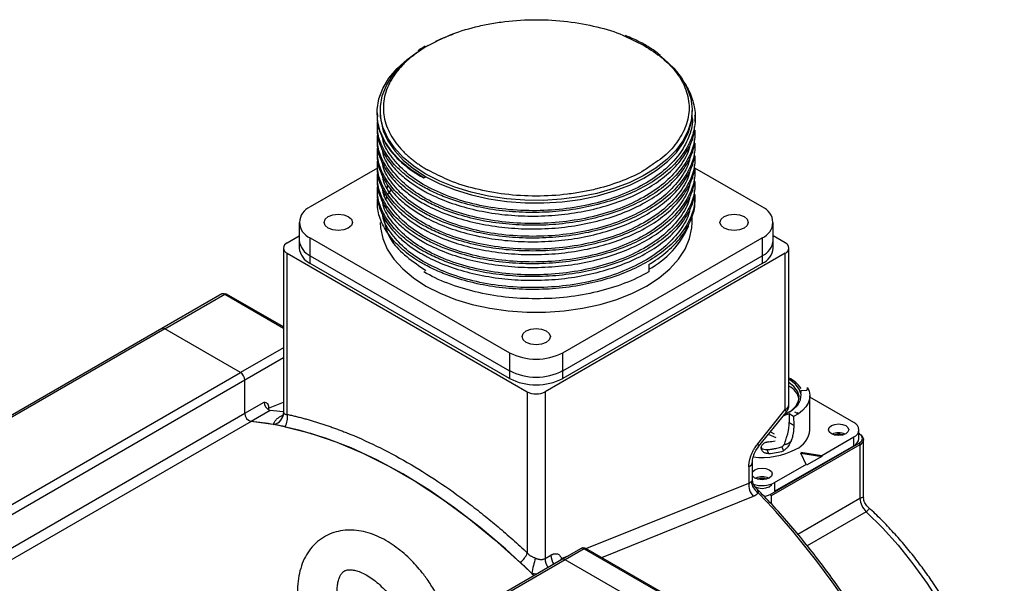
# Model space of a CAD drawing. Header units: millimetres. Extents: x 32137 to 34250, y 9840 to 11020.
# Tile 46 of 50: x 33509 to 33665, y 10930 to 11020. Entities that reach past the tile are written whole.
import ezdxf

# ---------------------------------------------------------------- set-up
doc = ezdxf.new("R2010")
doc.units = ezdxf.units.MM

msp = doc.modelspace()

# ---------------------------------------------------------------- linework, layer by layer
at = {"color": 7, "linetype": 'Continuous', "lineweight": 25}
for p, q in [((33604.71, 11016.98), (33608, 11015.4)), ((33565.51, 11004.67), (33565.51, 11004.41)), ((33566.01, 11005.07), (33566.01, 11004.67)), ((33615.61, 11004.67), (33615.61, 11005.07)), ((33615.61, 11003.96), (33615.61, 11004.66)), ((33565.51, 11002.94), (33565.51, 11002.37)), ((33616.11, 11003.39), (33616.11, 11003.96)), ((33616.11, 11001.35), (33616.11, 11001.92)), ((33565.51, 11000.9), (33565.51, 11000.33)), ((33616.11, 10999.31), (33616.11, 10999.88)), ((33565.51, 10998.86), (33565.51, 10998.29)), ((33565.51, 10996.82), (33565.51, 10996.25)), ((33616.11, 10997.27), (33616.11, 10997.84)), ((33565.56, 10995.88), (33554.89, 10989.72)), ((33573.28, 10994.95), (33571.88, 10995.83)), ((33574.06, 10995.36), (33573.63, 10995.56)), ((33626.74, 10989.72), (33616.03, 10995.91)), ((33616.11, 10995.23), (33616.11, 10995.8)), ((33565.51, 10994.78), (33565.51, 10994.2)), ((33572.92, 10994.34), (33573.28, 10994.54)), ((33616.11, 10993.18), (33616.11, 10993.76)), ((33565.51, 10992.73), (33565.51, 10992.16)), ((33567.21, 10993.2), (33567, 10992.58)), ((33567.69, 10992.44), (33567.29, 10991.81)), ((33565.51, 10990.69), (33565.51, 10989.72)), ((33566.78, 10991.95), (33566.57, 10991.33)), ((33567.04, 10991.35), (33566.81, 10990.87)), ((33616.11, 10991.14), (33616.11, 10991.71)), ((33553.14, 10987.27), (33553.14, 10984.42)), ((33615.61, 10987.27), (33615.61, 10988.43)), ((33628.49, 10984.42), (33628.49, 10987.27)), ((33551.22, 10984.01), (33553.14, 10985.12)), ((33553.14, 10984.42), (33553.14, 10983.19)), ((33554.89, 10984.83), (33586.57, 10966.54)), ((33554.89, 10981.97), (33554.89, 10984.83)), ((33595.06, 10966.54), (33626.74, 10984.83)), ((33626.74, 10984.83), (33626.74, 10981.97)), ((33630.41, 10984.01), (33628.49, 10985.12)), ((33628.49, 10983.19), (33628.49, 10984.42)), ((33550.63, 10983.19), (33550.63, 10957.02)), ((33631, 10958.3), (33631, 10983.19)), ((33551.22, 10982.38), (33589.4, 10960.33)), ((33551.22, 10956.73), (33551.22, 10982.38)), ((33554.89, 10981.97), (33586.57, 10963.68)), ((33554.89, 10980.74), (33554.89, 10981.97)), ((33630.41, 10982.38), (33592.23, 10960.33)), ((33595.06, 10963.68), (33626.74, 10981.97)), ((33626.74, 10981.97), (33626.74, 10980.74)), ((33630.41, 10957.49), (33630.41, 10982.38)), ((33586.57, 10962.45), (33554.89, 10980.74)), ((33626.74, 10980.74), (33595.06, 10962.45)), ((33608.7, 10980.56), (33608.7, 10979.4)), ((33540.82, 10975.89), (33531.27, 10970.38)), ((33531.77, 10970.33), (33541.32, 10975.84)), ((33541.32, 10975.84), (33550.63, 10970.46)), ((33550.63, 10970.63), (33541.57, 10975.87)), ((33531.27, 10970.38), (33477.85, 10939.54)), ((33531.77, 10970.33), (33477.93, 10939.25)), ((33543.79, 10963.39), (33531.77, 10970.33)), ((33550.63, 10967.34), (33543.79, 10963.39)), ((33550.63, 10965.71), (33544.5, 10962.17)), ((33586.57, 10966.54), (33586.57, 10963.68)), ((33595.06, 10963.68), (33595.06, 10966.54)), ((33425, 10894.81), (33543.79, 10963.39)), ((33586.57, 10963.68), (33586.57, 10962.45)), ((33595.06, 10962.45), (33595.06, 10963.68)), ((33631.12, 10962.2), (33631, 10962.27)), ((33544.5, 10962.17), (33425.71, 10893.59)), ((33544.5, 10956.93), (33544.5, 10962.17)), ((33589.4, 10960.33), (33589.4, 10934.69)), ((33592.23, 10960.33), (33592.23, 10933.82)), ((33632.91, 10960.51), (33633.79, 10960.57)), ((33634.34, 10954.28), (33634.34, 10959.67)), ((33641.3, 10955.43), (33634.34, 10959.45)), ((33544.5, 10956.93), (33547.54, 10958.68)), ((33548.25, 10957.71), (33550.63, 10958.66)), ((33548.25, 10957.93), (33548.25, 10957.71)), ((33428.48, 10889.95), (33544.5, 10956.93)), ((33548.52, 10957.36), (33545.48, 10955.61)), ((33550.29, 10956.49), (33550.59, 10956.67)), ((33550.65, 10957.06), (33550.63, 10957)), ((33626.03, 10952.03), (33630.41, 10957.49)), ((33626.17, 10951.6), (33630.56, 10957.05)), ((33631.01, 10956.84), (33631.02, 10955.47)), ((33631.74, 10956.37), (33631.01, 10956.84)), ((33631.74, 10956.37), (33631.76, 10955.01)), ((33545.48, 10955.61), (33430.11, 10889)), ((33628.95, 10953.02), (33627.74, 10953.54)), ((33628.05, 10953.93), (33628.66, 10953.64)), ((33636.21, 10950.2), (33641.3, 10953.14)), ((33641.3, 10951.75), (33641.3, 10953.14)), ((33642.12, 10952.89), (33642.12, 10954.28)), ((33642.25, 10953.64), (33642.12, 10953.71)), ((33642.12, 10953.65), (33642.15, 10953.63)), ((33625.76, 10950.99), (33626.18, 10951.59)), ((33628.01, 10944), (33642.15, 10952.16)), ((33642.29, 10951.91), (33628.15, 10943.75)), ((33628.72, 10944.49), (33641.3, 10951.75)), ((33629.85, 10951.56), (33630.14, 10950.93)), ((33642.29, 10951.91), (33642.29, 10943.38)), ((33642.88, 10943.45), (33642.88, 10952.73)), ((33627.48, 10951.13), (33627.76, 10950.51)), ((33632.89, 10950.73), (33636.21, 10950.2)), ((33633.81, 10948.65), (33632.89, 10950.57)), ((33632.89, 10950.57), (33636.21, 10950.04)), ((33636.21, 10950.04), (33633.81, 10948.65)), ((33636.21, 10950.2), (33636.21, 10950.04)), ((33624.61, 10948.39), (33624.61, 10945.81)), ((33625.2, 10946.3), (33625.2, 10949.21)), ((33628.72, 10945.87), (33633.81, 10948.81)), ((33598.62, 10935.33), (33624.61, 10945.81)), ((33628.72, 10945.87), (33628.72, 10944.49)), ((33625.31, 10943.68), (33601.21, 10933.92)), ((33628.15, 10943.75), (33628.15, 10942.54)), ((33632.41, 10937.67), (33642.29, 10943.38)), ((33643.28, 10941.25), (33633.9, 10935.84)), ((33592.23, 10933.82), (33593.15, 10934.35)), ((33594.83, 10933.8), (33596.01, 10934.27)), ((33597.95, 10935.4), (33594.91, 10933.64)), ((33598.45, 10935.35), (33595.41, 10933.59)), ((33598.45, 10935.35), (33610.47, 10928.41)), ((33610.72, 10928.43), (33598.7, 10935.37)), ((33594.91, 10933.64), (33577, 10923.3)), ((33595.41, 10933.59), (33577.09, 10923.01)), ((33594.83, 10933.8), (33594.69, 10933.51)), ((33594.75, 10933.55), (33594.83, 10933.8)), ((33607.43, 10926.65), (33595.41, 10933.59)), ((33590.1, 10931.44), (33590.47, 10931.08)), ((33590.89, 10931.32), (33590.1, 10931.44))]:
    msp.add_line(p, q, dxfattribs=at)
at = {"color": 7, "linetype": 'Continuous', "lineweight": 25, "flags": 128}
for points in [[(33572.92, 10994.34), (33570.95, 10995.62), (33569.25, 10997.03), (33567.85, 10998.54), (33566.77, 11000.13), (33566.01, 11001.79), (33565.6, 11003.49), (33565.53, 11005.2), (33565.81, 11006.9), (33566.44, 11008.58), (33567.4, 11010.2), (33568.69, 11011.75), (33570.27, 11013.19), (33572.15, 11014.52), (33572.4, 11014.68)], [(33571.88, 10995.83), (33571.33, 10996.22), (33569.65, 10997.61), (33568.27, 10999.11), (33567.21, 11000.69), (33566.47, 11002.33), (33566.08, 11004.02), (33566.04, 11005.71), (33566.34, 11007.4), (33566.99, 11009.05), (33567.97, 11010.65), (33569.28, 11012.17), (33570.88, 11013.59), (33571.88, 11014.32)], [(33610.46, 11013.82), (33611.18, 11013.25), (33612.71, 11011.8), (33613.93, 11010.26), (33614.83, 11008.64), (33615.39, 11006.98), (33615.61, 11005.29), (33615.48, 11003.59), (33615, 11001.92), (33614.19, 11000.29), (33613.04, 10998.73), (33611.59, 10997.25), (33609.9, 10995.94)], [(33566.01, 11004.67), (33566.1, 11003.51), (33566.5, 11001.85), (33567.24, 11000.22), (33568.31, 10998.66), (33569.68, 10997.18), (33571.35, 10995.8), (33573.28, 10994.54)], [(33573.28, 10994.54), (33575.48, 10993.41), (33577.91, 10992.44), (33580.51, 10991.64), (33583.26, 10991.03), (33586.12, 10990.61), (33589.05, 10990.39), (33592, 10990.37), (33594.93, 10990.55), (33597.8, 10990.93), (33600.58, 10991.51), (33603.22, 10992.27), (33605.68, 10993.21), (33607.93, 10994.31), (33609.94, 10995.55), (33611.68, 10996.93), (33613.12, 10998.41), (33614.25, 10999.99), (33615.05, 11001.62), (33615.5, 11003.31), (33615.61, 11004.66)], [(33570.95, 10996.13), (33573.28, 10994.54), (33573.28, 10994.54), (33573.28, 10994.54)], [(33609.9, 10995.94), (33609.84, 10995.89), (33607.82, 10994.66), (33605.57, 10993.57), (33603.11, 10992.64), (33600.47, 10991.89), (33597.71, 10991.32), (33594.84, 10990.95), (33591.92, 10990.77), (33588.98, 10990.8), (33586.07, 10991.02), (33583.22, 10991.45), (33580.48, 10992.06), (33577.89, 10992.86), (33575.48, 10993.83), (33573.28, 10994.95)], [(33557.76, 10986.36), (33557.27, 10986.78), (33557.1, 10987.27), (33557.27, 10987.77), (33557.76, 10988.19), (33558.49, 10988.47), (33559.35, 10988.57), (33560.21, 10988.47), (33560.94, 10988.19)], [(33560.94, 10988.19), (33561.43, 10987.77), (33561.6, 10987.27), (33561.43, 10986.78), (33560.94, 10986.36), (33560.21, 10986.07), (33559.35, 10985.98), (33558.49, 10986.07), (33557.76, 10986.36)], [(33566.01, 10987.27), (33566.06, 10986.41), (33566.42, 10984.69), (33567.14, 10983.02), (33568.2, 10981.4), (33569.59, 10979.87), (33571.29, 10978.45), (33573.28, 10977.15)], [(33573.28, 10977.15), (33575.52, 10976), (33577.98, 10975.02), (33580.64, 10974.22), (33583.44, 10973.61), (33586.34, 10973.19), (33589.32, 10972.98), (33592.31, 10972.98), (33595.28, 10973.19), (33598.19, 10973.61), (33600.99, 10974.22), (33603.64, 10975.02), (33606.11, 10976), (33608.35, 10977.15), (33610.34, 10978.45), (33612.04, 10979.87), (33613.43, 10981.4), (33614.49, 10983.02), (33615.21, 10984.69), (33615.57, 10986.41), (33615.61, 10987.27)], [(33620.69, 10986.36), (33620.2, 10986.78), (33620.03, 10987.27), (33620.2, 10987.77), (33620.69, 10988.19), (33621.42, 10988.47), (33622.28, 10988.57), (33623.14, 10988.47), (33623.87, 10988.19)], [(33623.87, 10988.19), (33624.36, 10987.77), (33624.53, 10987.27), (33624.36, 10986.78), (33623.87, 10986.36), (33623.14, 10986.07), (33622.28, 10985.98), (33621.42, 10986.07), (33620.69, 10986.36)], [(33589.22, 10968.19), (33588.74, 10968.61), (33588.56, 10969.11), (33588.74, 10969.61), (33589.22, 10970.03), (33589.95, 10970.31), (33590.81, 10970.41), (33591.68, 10970.31), (33592.41, 10970.03)], [(33592.41, 10970.03), (33592.89, 10969.61), (33593.06, 10969.11), (33592.89, 10968.61), (33592.41, 10968.19), (33591.68, 10967.91), (33590.81, 10967.81), (33589.95, 10967.91), (33589.22, 10968.19)], [(33630.31, 10956.75), (33630.56, 10956.85), (33631.62, 10957.46), (33632.39, 10958.2), (33632.83, 10959.03), (33632.92, 10959.89), (33632.65, 10960.74), (33632.04, 10961.52), (33631.12, 10962.2)], [(33631.01, 10957.08), (33631.38, 10957.33), (33632.12, 10958.03), (33632.54, 10958.81), (33632.62, 10959.63), (33632.37, 10960.44), (33631.78, 10961.19), (33631, 10961.78)], [(33633.96, 10961.03), (33634.23, 10960.41), (33634.33, 10959.78), (33634.28, 10959.14), (33634.06, 10958.51), (33633.69, 10957.91), (33633.18, 10957.34), (33632.52, 10956.83), (33631.74, 10956.37)], [(33550.29, 10956.49), (33550.48, 10956.48), (33550.57, 10956.49)], [(33631.01, 10956.84), (33630.42, 10956.58), (33630.23, 10956.51)], [(33630.56, 10957.05), (33630.57, 10957.07), (33630.58, 10957.17), (33630.52, 10957.31), (33630.41, 10957.49)], [(33590.47, 10931.08), (33589.87, 10931.67), (33585.92, 10935.35), (33581.9, 10938.75), (33577.83, 10941.89), (33573.73, 10944.73), (33569.6, 10947.27), (33565.48, 10949.49), (33561.37, 10951.39), (33557.3, 10952.96), (33553.28, 10954.19), (33549.34, 10955.07), (33545.48, 10955.61)], [(33550.88, 10954.76), (33554.95, 10953.72), (33559.09, 10952.31), (33563.27, 10950.55), (33567.49, 10948.44), (33571.71, 10946.01), (33575.93, 10943.24), (33580.12, 10940.17), (33584.25, 10936.8), (33588.33, 10933.14)], [(33640.03, 10953.63), (33639.51, 10953.43), (33638.9, 10953.36), (33638.29, 10953.43), (33637.77, 10953.63), (33637.42, 10953.93), (33637.3, 10954.28), (33637.42, 10954.64), (33637.77, 10954.94)], [(33637.77, 10954.94), (33638.29, 10955.14), (33638.9, 10955.21), (33639.51, 10955.14), (33640.03, 10954.94), (33640.38, 10954.64), (33640.5, 10954.28), (33640.38, 10953.93), (33640.03, 10953.63)], [(33626.17, 10951.6), (33626.18, 10951.61), (33626.19, 10951.71), (33626.14, 10951.85), (33626.03, 10952.03)], [(33625.6, 10947.91), (33626.12, 10948.12), (33626.74, 10948.19), (33627.35, 10948.12), (33627.87, 10947.91), (33628.21, 10947.62), (33628.34, 10947.26), (33628.21, 10946.91), (33627.87, 10946.61)], [(33625.2, 10947.52), (33625.26, 10947.62), (33625.6, 10947.91)], [(33627.87, 10946.61), (33627.35, 10946.41), (33626.74, 10946.34), (33626.12, 10946.41), (33625.6, 10946.61), (33625.26, 10946.91), (33625.2, 10947)], [(33625.64, 10945.2), (33626.12, 10945.02), (33626.74, 10944.95), (33627.35, 10945.02), (33627.87, 10945.22), (33628.21, 10945.52), (33628.3, 10945.68)], [(33643.28, 10941.25), (33645.86, 10938.67), (33648.35, 10935.9), (33650.72, 10932.94), (33652.97, 10929.82), (33655.07, 10926.57), (33657.01, 10923.21), (33658.78, 10919.76), (33660.35, 10916.26), (33661.72, 10912.72), (33662.88, 10909.18), (33663.82, 10905.66), (33664.53, 10902.19), (33665, 10898.79), (33665.24, 10895.5), (33665.24, 10892.33), (33665, 10889.31), (33664.53, 10886.46), (33663.81, 10883.81), (33662.88, 10881.38), (33662.47, 10880.52)]]:
    msp.add_lwpolyline(points, dxfattribs=at)
at = {"color": 7, "linetype": 'Continuous', "lineweight": 25}
for centre, radius, start, end in [((33587.4, 10990.1), 28.81, 109.8382, 115.8919), ((33555.82, 10987.27), 2.62, 110.7834, 249.2166), ((33625.81, 10987.27), 2.62, 290.7834, 69.2166), ((33601.76, 10992.58), 14.54, 298.6592, 336.2363), ((33556.14, 10984.72), 3.02, 185.6948, 245.6253), ((33625.49, 10984.72), 3.02, 294.3747, 354.3052), ((33551.53, 10983.19), 0.873, 110.7834, 249.2166), ((33556.14, 10983.49), 3.02, 185.6948, 245.6253), ((33625.49, 10983.49), 3.02, 294.3747, 354.3052), ((33630.1, 10983.19), 0.873, 290.7834, 69.2166), ((33541.02, 10975.43), 0.503, 54.3824, 114.3071), ((33541.46, 10975.64), 0.251, 65.6929, 125.6176), ((33531.48, 10969.92), 0.503, 54.3824, 114.3071), ((33590.81, 10974.73), 9.22, 242.6097, 297.3903), ((33542.96, 10962.1), 1.54, 2.6055, 57.3945), ((33590.81, 10971.87), 9.22, 242.6097, 297.3903), ((33590.81, 10970.64), 9.22, 242.6097, 297.3903), ((33629.18, 10958.48), 4.42, 32.2219, 65.5348), ((33629.61, 10958.46), 3.09, 12.8271, 63.1713), ((33590.81, 10963.06), 3.07, 242.6097, 297.3903), ((33548.93, 10958.69), 1.39, 180.2445, 252.9615), ((33549.06, 10957.66), 0.819, 176.5059, 195.1547), ((33630, 10958.4), 1.01, 294.3747, 354.3052), ((33545.88, 10956.93), 1.39, 180.2445, 252.9615), ((33544.31, 10913.14), 44.42, 81.8821, 84.5675), ((33548.69, 10957.02), 1.95, 282.3323, 359.3662), ((33548.62, 10956.17), 2.66, 328.0857, 12.2872), ((33541.16, 10910.38), 45.43, 79.9272, 84.5402), ((33640.87, 10954.28), 1.22, 290.7834, 69.2166), ((33630.59, 10954.62), 3.76, 293.8101, 354.8697), ((33638.9, 10951.32), 2.5, 65.0139, 114.9861), ((33640.72, 10953.03), 1.41, 294.3747, 354.3052), ((33642.21, 10953.55), 0.101, 65.6929, 125.6176), ((33642.2, 10953.56), 0.0959, 352.7442, 55.9436), ((33641.88, 10952.63), 1.01, 5.6948, 65.6253), ((33626.78, 10964.96), 12.62, 274.4909, 279.13), ((33641.98, 10951.9), 0.307, 2.6055, 57.3945), ((33641.88, 10952.83), 1.01, 294.3747, 354.3052), ((33626.77, 10961.53), 11.65, 262.8575, 297.3134), ((33626.86, 10962.44), 11.97, 274.3439, 285.9395), ((33624.22, 10949.29), 0.982, 293.6195, 355.8318), ((33626.74, 10944.3), 2.5, 65.0139, 114.9861), ((33627.45, 10945.56), 2.85, 174.9056, 221.1988), ((33627.28, 10946.22), 2.26, 183.9984, 239.4693), ((33626.72, 10949.73), 4.34, 251.098, 297.3347), ((33528.23, 10851.14), 135.12, 15.8313, 43.5713), ((33627.84, 10943.74), 0.307, 2.6055, 57.3945), ((33645.42, 10943.54), 3.13, 182.9217, 226.9086), ((33585.58, 10936.19), 4.1, 311.9595, 338.4907), ((33596.08, 10934.46), 2.94, 182.1701, 212.3463), ((33598.16, 10934.94), 0.503, 54.3824, 114.3071), ((33598.6, 10935.14), 0.251, 65.6929, 125.6176), ((33607.94, 10928.41), 18.09, 162.4157, 170.333), ((33595.16, 10933.93), 2.94, 182.1701, 212.3463), ((33595.12, 10933.18), 0.503, 54.3824, 114.3071)]:
    msp.add_arc(centre, radius, start, end, dxfattribs=at)
for points, knots in [([(33573.63, 11015.4), (33574.74, 11015.98), (33577.01, 11017.16), (33580.45, 11018.23), (33583.45, 11018.88), (33586.65, 11019.36), (33590.81, 11019.61), (33595.81, 11019.32), (33600.43, 11018.43), (33603.42, 11017.6), (33604.67, 11017), (33604.71, 11016.98)], [0, 0, 0, 0, 0.13121, 0.27028, 0.342806, 0.415317, 0.563242, 0.711167, 0.856019, 0.995088, 1, 1, 1, 1]), ([(33610.56, 11013.85), (33610.33, 11014.04), (33609.59, 11014.63), (33608.15, 11015.51), (33606.53, 11016.37), (33605.42, 11016.81), (33605.01, 11016.98)], [0, 0, 0, 0, 0.155792, 0.480552, 0.803702, 1, 1, 1, 1]), ([(33573.63, 11015.4), (33573.52, 11015.33), (33573.28, 11015.2), (33572.95, 11014.99), (33572.61, 11014.78), (33572.29, 11014.56), (33571.98, 11014.35), (33571.67, 11014.12), (33571.37, 11013.9), (33571.08, 11013.67), (33570.43, 11013.14), (33569.52, 11012.29), (33568.46, 11011.05), (33567.61, 11009.74), (33566.99, 11008.35), (33566.6, 11006.93), (33566.47, 11005.48), (33566.6, 11004.04), (33566.99, 11002.61), (33567.61, 11001.23), (33568.46, 10999.92), (33569.52, 10998.68), (33570.5, 10997.76), (33571.31, 10997.11), (33571.85, 10996.71), (33572.42, 10996.31), (33573.01, 10995.93), (33573.42, 10995.69), (33573.63, 10995.56)], [0, 0, 0, 0, 0.01297, 0.025921, 0.03886, 0.051792, 0.064721, 0.077654, 0.090596, 0.103552, 0.116527, 0.178261, 0.240008, 0.304316, 0.368637, 0.434312, 0.500002, 0.565678, 0.631368, 0.695675, 0.759996, 0.82173, 0.883478, 0.906811, 0.930099, 0.953372, 0.976662, 1, 1, 1, 1]), ([(33573.18, 11015.29), (33572.85, 11015.1), (33572.43, 11014.87), (33572.07, 11014.6), (33571.99, 11014.54)], [0, 0, 0, 0, 0.783406, 1, 1, 1, 1]), ([(33608, 11015.4), (33608.99, 11014.77), (33611.03, 11013.45), (33612.89, 11011.47), (33614.02, 11009.74), (33614.86, 11007.89), (33615.29, 11005.48), (33614.78, 11002.61), (33613.26, 10999.92), (33611.44, 10997.88), (33609.92, 10996.88), (33609.45, 10996.57)], [0, 0, 0, 0, 0.12386, 0.255138, 0.323602, 0.392051, 0.531689, 0.671327, 0.808064, 0.939343, 1, 1, 1, 1]), ([(33613.95, 11010), (33613.97, 11009.97), (33614.68, 11009.2), (33615.45, 11007.53), (33616.18, 11005.04), (33616.11, 11002.52), (33615.34, 11000.02), (33613.88, 10997.65), (33611.75, 10995.44), (33609.04, 10993.48), (33605.79, 10991.8), (33602.15, 10990.47), (33598.15, 10989.5), (33593.98, 10988.93), (33589.68, 10988.78), (33585.45, 10989.04), (33581.34, 10989.71), (33577.91, 10990.66), (33575.1, 10991.75), (33573.36, 10992.61), (33571.46, 10993.72), (33569.51, 10995.12), (33567.49, 10997.24), (33566.15, 10999.52), (33565.48, 11001.62), (33565.58, 11002.93), (33565.62, 11003.45)], [0, 0, 0, 0, 0.0015032, 0.0491183, 0.0953919, 0.1430074, 0.1892812, 0.236897, 0.2831706, 0.3307861, 0.3770598, 0.4246754, 0.470949, 0.5185645, 0.5648381, 0.6124537, 0.6587274, 0.706343, 0.7386631, 0.7714286, 0.783008, 0.8294775, 0.8757507, 0.9233658, 0.9696394, 1, 1, 1, 1]), ([(33565.58, 11004.41), (33565.56, 11004.2), (33565.46, 11003.19), (33566, 11001.38), (33567.22, 10999.06), (33568.96, 10997.13), (33570.9, 10995.55), (33572.25, 10994.75), (33572.92, 10994.34)], [0, 0, 0, 0, 0.054841, 0.272684, 0.484388, 0.702231, 0.850097, 1, 1, 1, 1]), ([(33615.61, 11003.96), (33615.61, 11003.95), (33615.77, 11003.01), (33615.22, 11001.09), (33613.9, 10998.32), (33611.56, 10995.76), (33608.46, 10993.52), (33604.68, 10991.66), (33600.36, 10990.27), (33595.68, 10989.38), (33590.82, 10989.04), (33585.94, 10989.26), (33581.26, 10990.01), (33576.95, 10991.28), (33573.17, 10993.01), (33570.05, 10995.13), (33567.81, 10997.56), (33566.58, 10999.51), (33566.41, 11000.63), (33566.38, 11000.84)], [0, 0, 0, 0, 0.000245, 0.065401, 0.131032, 0.197173, 0.262551, 0.32793, 0.394071, 0.459702, 0.524858, 0.590948, 0.656782, 0.721827, 0.787815, 0.853802, 0.918848, 0.984682, 1, 1, 1, 1]), ([(33616.05, 11003.39), (33616.08, 11003.61), (33616.13, 11003.91), (33616.06, 11004.22), (33616.03, 11004.31)], [0, 0, 0, 0, 0.7000824, 1, 1, 1, 1]), ([(33565.58, 11002.37), (33565.56, 11002.16), (33565.46, 11001.15), (33566, 10999.34), (33567.22, 10997.02), (33568.96, 10995.09), (33570.91, 10993.52), (33572.46, 10992.54), (33574.44, 10991.48), (33576.95, 10990.4), (33580.71, 10989.28), (33584.75, 10988.55), (33589, 10988.22), (33593.26, 10988.31), (33597.49, 10988.81), (33601.5, 10989.71), (33605.24, 10990.99), (33608.53, 10992.61), (33611.35, 10994.54), (33613.58, 10996.7), (33615.13, 10999.06), (33615.93, 11001.01), (33615.97, 11002.17), (33615.99, 11002.48)], [0, 0, 0, 0, 0.013985, 0.069538, 0.123525, 0.179077, 0.216785, 0.255012, 0.268521, 0.322737, 0.376723, 0.432275, 0.486262, 0.541815, 0.595802, 0.651354, 0.705341, 0.760894, 0.814881, 0.870433, 0.92442, 0.979973, 1, 1, 1, 1]), ([(33616.02, 11001.92), (33616.04, 11001.43), (33616.07, 11000.12), (33615.32, 10997.98), (33613.89, 10995.61), (33611.75, 10993.4), (33609.04, 10991.44), (33605.79, 10989.76), (33602.15, 10988.43), (33598.15, 10987.45), (33593.98, 10986.89), (33589.68, 10986.74), (33585.45, 10987), (33581.34, 10987.67), (33577.91, 10988.62), (33575.1, 10989.7), (33573.36, 10990.57), (33571.46, 10991.68), (33569.51, 10993.08), (33567.49, 10995.2), (33566.15, 10997.48), (33565.49, 10999.55), (33565.58, 11000.83), (33565.61, 11001.32)], [0, 0, 0, 0, 0.0309012, 0.0833422, 0.1373041, 0.1897449, 0.2437065, 0.2961473, 0.350109, 0.4025498, 0.4565114, 0.5089522, 0.5629138, 0.6153547, 0.6693165, 0.7059441, 0.7430764, 0.7561991, 0.8088619, 0.8613023, 0.9152634, 0.9677042, 1, 1, 1, 1]), ([(33565.58, 11000.33), (33565.56, 11000.12), (33565.46, 10999.1), (33566, 10997.3), (33567.22, 10994.98), (33568.96, 10993.05), (33570.91, 10991.48), (33572.46, 10990.5), (33574.44, 10989.44), (33576.95, 10988.36), (33580.71, 10987.24), (33584.75, 10986.51), (33589, 10986.18), (33593.26, 10986.26), (33597.49, 10986.77), (33601.5, 10987.66), (33605.24, 10988.95), (33608.53, 10990.57), (33611.35, 10992.5), (33613.58, 10994.66), (33615.13, 10997.02), (33615.93, 10998.97), (33615.97, 11000.13), (33615.99, 11000.43)], [0, 0, 0, 0, 0.013985, 0.069538, 0.123525, 0.179077, 0.216785, 0.255012, 0.268521, 0.322737, 0.376723, 0.432275, 0.486262, 0.541815, 0.595802, 0.651354, 0.705341, 0.760894, 0.814881, 0.870433, 0.92442, 0.979973, 1, 1, 1, 1]), ([(33616.02, 10999.88), (33616.04, 10999.39), (33616.07, 10998.08), (33615.32, 10995.94), (33613.89, 10993.57), (33611.75, 10991.36), (33609.04, 10989.4), (33605.79, 10987.72), (33602.15, 10986.38), (33598.15, 10985.41), (33593.98, 10984.85), (33589.68, 10984.7), (33585.45, 10984.96), (33581.34, 10985.63), (33577.91, 10986.58), (33575.1, 10987.66), (33573.36, 10988.52), (33571.46, 10989.63), (33569.51, 10991.04), (33567.49, 10993.16), (33566.15, 10995.43), (33565.49, 10997.51), (33565.58, 10998.79), (33565.61, 10999.28)], [0, 0, 0, 0, 0.030901, 0.083342, 0.137304, 0.189745, 0.243706, 0.296147, 0.350109, 0.40255, 0.456511, 0.508952, 0.562914, 0.615355, 0.669316, 0.705944, 0.743076, 0.756199, 0.808862, 0.861302, 0.915263, 0.967704, 1, 1, 1, 1]), ([(33565.58, 10998.29), (33565.56, 10998.08), (33565.46, 10997.06), (33566, 10995.26), (33567.22, 10992.94), (33568.96, 10991.01), (33570.91, 10989.43), (33572.46, 10988.46), (33574.44, 10987.4), (33576.95, 10986.31), (33580.71, 10985.2), (33584.75, 10984.47), (33589, 10984.14), (33593.26, 10984.22), (33597.49, 10984.72), (33601.5, 10985.62), (33605.24, 10986.91), (33608.53, 10988.53), (33611.35, 10990.46), (33613.58, 10992.61), (33615.13, 10994.98), (33615.93, 10996.93), (33615.97, 10998.09), (33615.99, 10998.39)], [0, 0, 0, 0, 0.013985, 0.069537, 0.123523, 0.179075, 0.216781, 0.255008, 0.268517, 0.322732, 0.376717, 0.432269, 0.486255, 0.541806, 0.595792, 0.651344, 0.70533, 0.760882, 0.814868, 0.87042, 0.924406, 0.979957, 1, 1, 1, 1]), ([(33615.24, 10999.64), (33615.21, 10999.45), (33615.05, 10998.31), (33613.82, 10996.28), (33611.58, 10993.72), (33608.46, 10991.48), (33604.68, 10989.62), (33600.36, 10988.22), (33595.68, 10987.34), (33590.82, 10987), (33585.94, 10987.21), (33581.26, 10987.97), (33576.95, 10989.24), (33573.17, 10990.97), (33570.05, 10993.09), (33567.81, 10995.52), (33566.58, 10997.46), (33566.41, 10998.59), (33566.38, 10998.8)], [0, 0, 0, 0, 0.013819, 0.083072, 0.152864, 0.221851, 0.290837, 0.360629, 0.429882, 0.498634, 0.568372, 0.637839, 0.706475, 0.776104, 0.845733, 0.914369, 0.983836, 1, 1, 1, 1]), ([(33616.02, 10997.84), (33616.04, 10997.35), (33616.07, 10996.03), (33615.32, 10993.9), (33613.89, 10991.53), (33611.75, 10989.32), (33609.04, 10987.36), (33605.79, 10985.68), (33602.15, 10984.34), (33598.15, 10983.37), (33593.98, 10982.81), (33589.68, 10982.65), (33585.45, 10982.91), (33581.34, 10983.59), (33577.91, 10984.54), (33575.1, 10985.62), (33573.36, 10986.48), (33571.46, 10987.59), (33569.51, 10989), (33567.49, 10991.12), (33566.15, 10993.39), (33565.49, 10995.47), (33565.58, 10996.75), (33565.61, 10997.23)], [0, 0, 0, 0, 0.0309012, 0.0833422, 0.1373041, 0.1897449, 0.2437065, 0.2961473, 0.350109, 0.4025498, 0.4565114, 0.5089522, 0.5629138, 0.6153547, 0.6693165, 0.7059441, 0.7430764, 0.7561991, 0.8088619, 0.8613023, 0.9152634, 0.9677042, 1, 1, 1, 1]), ([(33615.24, 10997.6), (33615.21, 10997.41), (33615.05, 10996.27), (33613.82, 10994.24), (33611.58, 10991.68), (33608.46, 10989.44), (33604.68, 10987.58), (33600.36, 10986.18), (33595.68, 10985.3), (33590.82, 10984.96), (33585.94, 10985.17), (33581.26, 10985.93), (33576.95, 10987.2), (33573.17, 10988.93), (33570.05, 10991.04), (33567.81, 10993.48), (33566.58, 10995.42), (33566.41, 10996.55), (33566.38, 10996.76)], [0, 0, 0, 0, 0.013819, 0.083072, 0.152864, 0.221851, 0.290837, 0.360629, 0.429882, 0.498634, 0.568372, 0.637839, 0.706475, 0.776104, 0.845733, 0.914369, 0.983836, 1, 1, 1, 1]), ([(33565.58, 10996.24), (33565.56, 10996.04), (33565.46, 10995.02), (33566, 10993.22), (33567.22, 10990.9), (33568.96, 10988.97), (33570.91, 10987.39), (33572.46, 10986.42), (33574.44, 10985.36), (33576.95, 10984.27), (33580.71, 10983.16), (33584.75, 10982.43), (33589, 10982.1), (33593.26, 10982.18), (33597.49, 10982.68), (33601.5, 10983.58), (33605.24, 10984.87), (33608.53, 10986.48), (33611.35, 10988.41), (33613.58, 10990.57), (33615.13, 10992.94), (33615.93, 10994.89), (33615.97, 10996.04), (33615.99, 10996.35)], [0, 0, 0, 0, 0.013985, 0.069537, 0.123523, 0.179075, 0.216781, 0.255008, 0.268517, 0.322732, 0.376717, 0.432269, 0.486255, 0.541806, 0.595792, 0.651344, 0.70533, 0.760882, 0.814868, 0.87042, 0.924406, 0.979957, 1, 1, 1, 1]), ([(33616.02, 10995.8), (33616.04, 10995.31), (33616.07, 10993.99), (33615.32, 10991.86), (33613.89, 10989.49), (33611.75, 10987.27), (33609.04, 10985.32), (33605.79, 10983.64), (33602.15, 10982.3), (33598.15, 10981.33), (33593.98, 10980.77), (33589.68, 10980.61), (33585.45, 10980.87), (33581.34, 10981.54), (33577.91, 10982.49), (33575.1, 10983.58), (33573.36, 10984.44), (33571.46, 10985.55), (33569.51, 10986.96), (33567.49, 10989.07), (33566.15, 10991.35), (33565.49, 10993.43), (33565.58, 10994.71), (33565.61, 10995.19)], [0, 0, 0, 0, 0.030901, 0.083342, 0.137304, 0.189745, 0.243706, 0.296147, 0.350109, 0.40255, 0.456511, 0.508952, 0.562914, 0.615355, 0.669316, 0.705944, 0.743076, 0.756199, 0.808862, 0.861302, 0.915263, 0.967704, 1, 1, 1, 1]), ([(33615.24, 10995.56), (33615.21, 10995.37), (33615.05, 10994.22), (33613.82, 10992.2), (33611.58, 10989.64), (33608.46, 10987.4), (33604.68, 10985.54), (33600.36, 10984.14), (33595.68, 10983.26), (33590.82, 10982.92), (33585.94, 10983.13), (33581.26, 10983.89), (33576.95, 10985.16), (33573.17, 10986.88), (33570.05, 10989), (33567.81, 10991.44), (33566.58, 10993.38), (33566.41, 10994.51), (33566.38, 10994.72)], [0, 0, 0, 0, 0.013819, 0.083072, 0.152864, 0.221851, 0.290837, 0.360629, 0.429882, 0.498634, 0.568372, 0.637839, 0.706475, 0.776104, 0.845733, 0.914369, 0.983836, 1, 1, 1, 1]), ([(33609.45, 10996.57), (33608.98, 10996.23), (33607.59, 10995.21), (33604.57, 10993.84), (33601.19, 10992.74), (33598.18, 10992.09), (33594.98, 10991.6), (33590.81, 10991.36), (33585.83, 10991.65), (33581.17, 10992.52), (33577.17, 10993.75), (33575.03, 10994.86), (33574.06, 10995.36)], [0, 0, 0, 0, 0.056902, 0.168414, 0.286607, 0.348245, 0.40987, 0.535589, 0.661307, 0.784413, 0.902605, 1, 1, 1, 1]), ([(33565.58, 10994.2), (33565.56, 10994), (33565.46, 10992.98), (33566, 10991.18), (33567.22, 10988.86), (33568.96, 10986.92), (33570.91, 10985.35), (33572.46, 10984.38), (33574.44, 10983.31), (33576.95, 10982.23), (33580.71, 10981.12), (33584.75, 10980.39), (33589, 10980.06), (33593.26, 10980.14), (33597.49, 10980.64), (33601.5, 10981.54), (33605.24, 10982.83), (33608.53, 10984.44), (33611.35, 10986.37), (33613.58, 10988.53), (33615.13, 10990.9), (33615.93, 10992.84), (33615.97, 10994), (33615.99, 10994.31)], [0, 0, 0, 0, 0.013985, 0.069537, 0.123523, 0.179075, 0.216781, 0.255008, 0.268517, 0.322732, 0.376717, 0.432269, 0.486255, 0.541806, 0.595792, 0.651344, 0.70533, 0.760882, 0.814868, 0.87042, 0.924406, 0.979957, 1, 1, 1, 1]), ([(33616.02, 10993.76), (33616.04, 10993.27), (33616.07, 10991.95), (33615.32, 10989.81), (33613.89, 10987.45), (33611.75, 10985.23), (33609.04, 10983.28), (33605.79, 10981.59), (33602.15, 10980.26), (33598.15, 10979.29), (33593.98, 10978.73), (33589.68, 10978.57), (33585.45, 10978.83), (33581.34, 10979.5), (33577.91, 10980.45), (33575.1, 10981.54), (33573.36, 10982.4), (33571.46, 10983.51), (33569.51, 10984.92), (33567.49, 10987.03), (33566.15, 10989.31), (33565.49, 10991.39), (33565.58, 10992.66), (33565.61, 10993.15)], [0, 0, 0, 0, 0.030901, 0.083342, 0.137304, 0.189745, 0.243706, 0.296147, 0.350109, 0.40255, 0.456511, 0.508952, 0.562914, 0.615355, 0.669316, 0.705944, 0.743076, 0.756199, 0.808862, 0.861302, 0.915263, 0.967704, 1, 1, 1, 1]), ([(33565.58, 10992.16), (33565.56, 10991.96), (33565.46, 10990.94), (33566, 10989.14), (33567.22, 10986.82), (33568.96, 10984.88), (33570.91, 10983.31), (33572.46, 10982.34), (33574.44, 10981.27), (33576.95, 10980.19), (33580.71, 10979.08), (33584.75, 10978.34), (33589, 10978.01), (33593.26, 10978.1), (33597.49, 10978.6), (33601.5, 10979.5), (33605.24, 10980.79), (33608.53, 10982.4), (33611.35, 10984.33), (33613.58, 10986.49), (33615.13, 10988.86), (33615.94, 10990.82), (33615.98, 10992.01), (33615.99, 10992.33)], [0, 0, 0, 0, 0.013965, 0.069438, 0.123348, 0.178821, 0.216475, 0.254647, 0.268137, 0.322275, 0.376184, 0.431657, 0.485566, 0.541039, 0.594949, 0.650423, 0.704332, 0.759805, 0.813715, 0.869188, 0.923098, 0.978571, 1, 1, 1, 1]), ([(33615.24, 10993.52), (33615.21, 10993.33), (33615.05, 10992.18), (33613.82, 10990.16), (33611.58, 10987.6), (33608.46, 10985.35), (33604.68, 10983.5), (33600.36, 10982.1), (33595.68, 10981.22), (33590.82, 10980.88), (33585.94, 10981.09), (33581.26, 10981.85), (33576.95, 10983.12), (33573.17, 10984.84), (33570.05, 10986.96), (33567.81, 10989.39), (33566.58, 10991.34), (33566.41, 10992.47), (33566.38, 10992.68)], [0, 0, 0, 0, 0.013819, 0.083072, 0.152864, 0.221851, 0.290837, 0.360629, 0.429882, 0.498634, 0.568372, 0.637839, 0.706475, 0.776104, 0.845733, 0.914369, 0.983836, 1, 1, 1, 1]), ([(33616.02, 10991.71), (33616.04, 10991.23), (33616.07, 10989.91), (33615.32, 10987.77), (33613.89, 10985.41), (33611.75, 10983.19), (33609.04, 10981.24), (33605.79, 10979.55), (33602.15, 10978.22), (33598.15, 10977.25), (33593.98, 10976.68), (33589.68, 10976.53), (33585.45, 10976.79), (33581.34, 10977.46), (33577.91, 10978.41), (33575.1, 10979.5), (33573.36, 10980.36), (33571.46, 10981.47), (33569.51, 10982.88), (33567.49, 10984.99), (33566.15, 10987.27), (33565.48, 10989.38), (33565.58, 10990.69), (33565.62, 10991.21)], [0, 0, 0, 0, 0.0308361, 0.0831666, 0.1370148, 0.1893452, 0.2431931, 0.2955234, 0.3493714, 0.4017017, 0.4555496, 0.50788, 0.5617279, 0.6140584, 0.6679064, 0.7044568, 0.741511, 0.754606, 0.8071578, 0.8594878, 0.9133352, 0.9656655, 1, 1, 1, 1]), ([(33615.24, 10991.48), (33615.21, 10991.29), (33615.05, 10990.14), (33613.82, 10988.12), (33611.58, 10985.56), (33608.46, 10983.31), (33604.68, 10981.46), (33600.36, 10980.06), (33595.68, 10979.18), (33590.82, 10978.84), (33585.94, 10979.05), (33581.26, 10979.81), (33576.95, 10981.07), (33573.17, 10982.8), (33570.05, 10984.92), (33567.81, 10987.35), (33566.58, 10989.3), (33566.41, 10990.43), (33566.38, 10990.64)], [0, 0, 0, 0, 0.013819, 0.083072, 0.152864, 0.221851, 0.290837, 0.360629, 0.429882, 0.498634, 0.568372, 0.637839, 0.706475, 0.776104, 0.845733, 0.914369, 0.983836, 1, 1, 1, 1]), ([(33608.7, 10980.56), (33608.95, 10980.71), (33610.18, 10981.46), (33612.11, 10982.95), (33614.15, 10985.17), (33615.47, 10987.56), (33616.12, 10989.59), (33616.05, 10990.78), (33616.02, 10991.14)], [0, 0, 0, 0, 0.0529806, 0.2655976, 0.4773206, 0.6951836, 0.9069058, 1, 1, 1, 1]), ([(33615.24, 10989.44), (33615.21, 10989.24), (33615.05, 10988.1), (33613.82, 10986.08), (33611.58, 10983.51), (33608.46, 10981.27), (33604.68, 10979.42), (33600.36, 10978.02), (33595.68, 10977.14), (33590.82, 10976.8), (33585.94, 10977.01), (33581.26, 10977.76), (33576.95, 10979.03), (33573.17, 10980.76), (33570.05, 10982.88), (33567.81, 10985.31), (33566.58, 10987.26), (33566.41, 10988.38), (33566.38, 10988.6)], [0, 0, 0, 0, 0.013819, 0.083072, 0.152864, 0.221851, 0.290837, 0.360629, 0.429882, 0.498634, 0.568372, 0.637839, 0.706475, 0.776104, 0.845733, 0.914369, 0.983836, 1, 1, 1, 1]), ([(33566.44, 10988.49), (33566.73, 10987.03), (33567.4, 10983.68), (33571.16, 10981.07), (33573.28, 10979.6)], [0, 0, 0, 0, 0.436581, 1, 1, 1, 1]), ([(33608.7, 10979.4), (33607.53, 10978.72), (33606.25, 10978.11), (33603.49, 10977.05), (33602.03, 10976.6), (33598.97, 10975.86), (33597.37, 10975.59), (33594.13, 10975.21), (33592.47, 10975.12), (33589.16, 10975.12), (33587.5, 10975.21), (33584.25, 10975.59), (33582.66, 10975.86), (33579.6, 10976.6), (33578.14, 10977.05), (33575.38, 10978.11), (33574.1, 10978.72), (33572.92, 10979.4)], [0, 0, 0, 0, 0.125, 0.125, 0.25, 0.25, 0.375, 0.375, 0.5, 0.5, 0.625, 0.625, 0.75, 0.75, 0.875, 0.875, 1, 1, 1, 1]), ([(33633.79, 10960.57), (33633.8, 10960.57), (33633.82, 10960.57), (33633.85, 10960.58), (33633.87, 10960.61), (33633.9, 10960.64), (33633.92, 10960.69), (33633.94, 10960.76), (33633.96, 10960.87), (33633.96, 10960.98), (33633.96, 10961.03)], [0, 0, 0, 0, 0.097402, 0.196123, 0.296177, 0.397576, 0.500331, 0.637379, 0.803942, 1, 1, 1, 1]), ([(33632.92, 10960.57), (33632.91, 10960.49), (33632.91, 10960.35), (33632.87, 10960.21), (33632.83, 10960.13), (33632.8, 10960.13), (33632.79, 10960.13)], [0, 0, 0, 0, 0.336123, 0.595904, 0.894948, 1, 1, 1, 1]), ([(33547.54, 10958.68), (33547.63, 10958.66), (33547.8, 10958.62), (33548, 10958.52), (33548.12, 10958.39), (33548.18, 10958.28), (33548.22, 10958.16), (33548.24, 10958.05), (33548.25, 10957.97), (33548.25, 10957.93)], [0, 0, 0, 0, 0.25051, 0.499077, 0.62709, 0.749413, 0.834493, 0.917575, 1, 1, 1, 1]), ([(33630.55, 10957.06), (33630.67, 10957.24), (33630.92, 10957.61), (33631.03, 10958.07), (33631, 10958.3), (33631, 10958.31)], [0, 0, 0, 0, 0.483446, 0.995069, 1, 1, 1, 1]), ([(33549.1, 10955.11), (33549.1, 10955.13), (33549.1, 10955.17), (33549.1, 10955.24), (33549.11, 10955.3), (33549.12, 10955.37), (33549.16, 10955.46), (33549.23, 10955.6), (33549.36, 10955.78), (33549.53, 10955.96), (33549.72, 10956.12), (33549.91, 10956.26), (33550.09, 10956.38), (33550.22, 10956.45), (33550.29, 10956.49)], [0, 0, 0, 0, 0.050069, 0.099934, 0.149683, 0.199402, 0.249179, 0.374535, 0.499432, 0.624048, 0.74834, 0.832356, 0.916087, 1, 1, 1, 1]), ([(33550.64, 10957.04), (33550.63, 10956.92), (33550.61, 10956.66), (33550.52, 10956.45), (33550.54, 10956.44), (33550.54, 10956.44)], [0, 0, 0, 0, 0.357723, 0.740808, 1, 1, 1, 1]), ([(33550.63, 10957), (33550.64, 10956.99), (33550.64, 10956.98), (33550.66, 10956.95), (33550.69, 10956.91), (33550.74, 10956.86), (33550.81, 10956.81), (33550.9, 10956.76), (33551, 10956.73), (33551.1, 10956.72), (33551.18, 10956.73), (33551.22, 10956.73)], [0, 0, 0, 0, 0.0754722, 0.1588882, 0.250445, 0.3753145, 0.4997986, 0.6337534, 0.7495142, 0.874035, 1, 1, 1, 1]), ([(33551.22, 10956.73), (33551.44, 10956.69), (33551.88, 10956.59), (33552.54, 10956.43), (33553.2, 10956.27), (33553.86, 10956.09), (33554.53, 10955.91), (33555.2, 10955.72), (33555.86, 10955.52), (33556.54, 10955.3), (33557.21, 10955.08), (33557.88, 10954.85), (33558.56, 10954.61), (33559.24, 10954.36), (33559.91, 10954.11), (33561.97, 10953.3), (33565.43, 10951.76), (33570.31, 10949.16), (33575.18, 10946.13), (33578.82, 10943.55), (33581.21, 10941.71), (33582.4, 10940.78), (33583.58, 10939.82), (33584.75, 10938.84), (33585.92, 10937.84), (33587.09, 10936.81), (33588.25, 10935.77), (33589.02, 10935.05), (33589.4, 10934.69)], [0, 0, 0, 0, 0.017782, 0.035552, 0.053311, 0.071062, 0.088807, 0.106548, 0.124287, 0.142026, 0.159768, 0.177513, 0.195265, 0.213025, 0.230796, 0.248579, 0.374285, 0.500001, 0.625707, 0.751423, 0.782533, 0.81361, 0.844665, 0.875709, 0.906754, 0.93781, 0.968888, 1, 1, 1, 1]), ([(33632.41, 10956.96), (33632.41, 10956.96), (33632.37, 10956.9), (33632.22, 10956.93), (33632.04, 10957.03), (33631.96, 10957.09)], [0, 0, 0, 0, 0.004039, 0.501863, 1, 1, 1, 1]), ([(33550.88, 10954.76), (33550.71, 10954.8), (33550.55, 10954.83), (33550.23, 10954.9), (33550.08, 10954.93), (33549.78, 10954.99), (33549.63, 10955.02), (33549.35, 10955.07), (33549.22, 10955.09), (33549.1, 10955.11)], [0, 0, 0, 0, 0.25, 0.25, 0.5, 0.5, 0.75, 0.75, 1, 1, 1, 1]), ([(33630.27, 10951.95), (33630.32, 10952.09), (33630.42, 10952.39), (33630.56, 10952.82), (33630.7, 10953.27), (33630.84, 10953.74), (33630.94, 10954.23), (33631, 10954.69), (33631.03, 10955.1), (33631.02, 10955.35), (33631.02, 10955.47)], [0, 0, 0, 0, 0.124821, 0.250323, 0.360408, 0.500458, 0.64065, 0.770021, 0.889597, 1, 1, 1, 1]), ([(33631.76, 10955.01), (33631.76, 10954.95), (33631.76, 10954.83), (33631.76, 10954.64), (33631.75, 10954.46), (33631.74, 10954.27), (33631.72, 10954.08), (33631.7, 10953.89), (33631.66, 10953.63), (33631.6, 10953.32), (33631.51, 10952.99), (33631.45, 10952.79), (33631.43, 10952.7)], [0, 0, 0, 0, 0.08397, 0.16749, 0.250653, 0.33355, 0.416271, 0.498904, 0.57793, 0.748623, 0.895542, 1, 1, 1, 1]), ([(33638.18, 10953.47), (33638.25, 10953.5), (33638.39, 10953.56), (33638.64, 10953.61), (33638.9, 10953.62), (33639.15, 10953.61), (33639.41, 10953.56), (33639.54, 10953.5), (33639.61, 10953.47)], [0, 0, 0, 0, 0.174903, 0.338399, 0.502238, 0.665734, 0.829573, 1, 1, 1, 1]), ([(33642.15, 10952.16), (33642.18, 10952.18), (33642.24, 10952.22), (33642.33, 10952.28), (33642.41, 10952.34), (33642.47, 10952.41), (33642.56, 10952.52), (33642.65, 10952.68), (33642.69, 10952.89), (33642.65, 10953.11), (33642.56, 10953.28), (33642.43, 10953.42), (33642.3, 10953.53), (33642.2, 10953.6), (33642.15, 10953.63)], [0, 0, 0, 0, 0.048284, 0.096168, 0.143929, 0.191844, 0.240186, 0.370022, 0.500049, 0.629885, 0.759911, 0.840114, 0.919715, 1, 1, 1, 1]), ([(33624.61, 10948.39), (33624.62, 10948.45), (33624.62, 10948.56), (33624.63, 10948.73), (33624.65, 10948.91), (33624.67, 10949.09), (33624.72, 10949.37), (33624.82, 10949.75), (33624.99, 10950.24), (33625.2, 10950.73), (33625.42, 10951.14), (33625.63, 10951.49), (33625.82, 10951.77), (33625.96, 10951.95), (33626.03, 10952.03)], [0, 0, 0, 0, 0.049258, 0.098329, 0.147345, 0.196435, 0.245732, 0.372817, 0.500023, 0.627109, 0.754315, 0.836285, 0.917977, 1, 1, 1, 1]), ([(33627.76, 10950.51), (33627.73, 10950.51), (33627.66, 10950.5), (33627.55, 10950.51), (33627.44, 10950.52), (33627.29, 10950.56), (33627.12, 10950.62), (33626.91, 10950.75), (33626.73, 10950.94), (33626.62, 10951.17), (33626.58, 10951.39), (33626.61, 10951.59), (33626.67, 10951.76), (33626.79, 10951.93), (33626.93, 10952.07), (33627.12, 10952.2), (33627.29, 10952.28), (33627.46, 10952.33), (33627.61, 10952.37), (33627.71, 10952.38), (33627.76, 10952.39)], [0, 0, 0, 0, 0.028184, 0.058442, 0.090776, 0.12519, 0.187653, 0.250152, 0.339269, 0.422299, 0.499524, 0.560755, 0.624494, 0.682288, 0.749658, 0.812156, 0.874723, 0.914633, 0.956387, 1, 1, 1, 1]), ([(33626.6, 10951.44), (33626.61, 10951.42), (33626.71, 10951.29), (33627.03, 10951.15), (33627.33, 10951.13), (33627.48, 10951.13)], [0, 0, 0, 0, 0.091986, 0.54585, 1, 1, 1, 1]), ([(33627.48, 10951.13), (33627.56, 10951.13), (33627.73, 10951.14), (33627.97, 10951.17), (33628.22, 10951.2), (33628.46, 10951.24), (33628.76, 10951.29), (33629.1, 10951.36), (33629.48, 10951.45), (33629.73, 10951.52), (33629.85, 10951.56)], [0, 0, 0, 0, 0.10012, 0.200033, 0.299889, 0.399838, 0.500027, 0.666752, 0.833179, 1, 1, 1, 1]), ([(33629.85, 10951.56), (33629.89, 10951.59), (33629.96, 10951.64), (33630.06, 10951.74), (33630.16, 10951.84), (33630.23, 10951.91), (33630.27, 10951.95)], [0, 0, 0, 0, 0.229002, 0.471987, 0.72898, 1, 1, 1, 1]), ([(33631.43, 10952.7), (33631.41, 10952.65), (33631.37, 10952.54), (33631.3, 10952.38), (33631.21, 10952.19), (33631.08, 10951.98), (33630.92, 10951.72), (33630.74, 10951.49), (33630.55, 10951.28), (33630.36, 10951.1), (33630.21, 10950.99), (33630.14, 10950.93)], [0, 0, 0, 0, 0.078399, 0.161865, 0.250418, 0.359749, 0.500507, 0.657654, 0.750104, 0.882294, 1, 1, 1, 1]), ([(33630.27, 10951.95), (33630.31, 10951.95), (33630.39, 10951.96), (33630.51, 10951.98), (33630.63, 10952), (33630.73, 10952.04), (33630.83, 10952.08), (33630.95, 10952.14), (33631.08, 10952.23), (33631.22, 10952.36), (33631.34, 10952.52), (33631.4, 10952.64), (33631.43, 10952.7)], [0, 0, 0, 0, 0.091868, 0.180113, 0.264882, 0.346341, 0.424679, 0.500107, 0.62814, 0.749004, 0.873607, 1, 1, 1, 1]), ([(33625.21, 10949.22), (33625.2, 10949.26), (33625.2, 10949.38), (33625.25, 10949.7), (33625.36, 10950.11), (33625.52, 10950.55), (33625.68, 10950.85), (33625.76, 10950.99)], [0, 0, 0, 0, 0.103515, 0.344016, 0.542192, 0.774631, 1, 1, 1, 1]), ([(33626.01, 10946.45), (33626.09, 10946.48), (33626.23, 10946.54), (33626.48, 10946.58), (33626.74, 10946.6), (33626.99, 10946.58), (33627.24, 10946.54), (33627.38, 10946.48), (33627.45, 10946.45)], [0, 0, 0, 0, 0.174903, 0.338399, 0.502238, 0.665734, 0.829573, 1, 1, 1, 1]), ([(33624.61, 10945.81), (33624.64, 10945.82), (33624.7, 10945.83), (33624.78, 10945.86), (33624.85, 10945.9), (33624.91, 10945.95), (33624.97, 10946), (33625.01, 10946.04), (33625.02, 10946.06)], [0, 0, 0, 0, 0.171505, 0.340546, 0.50751, 0.672796, 0.836819, 1, 1, 1, 1]), ([(33625.02, 10946.06), (33625.07, 10946.11), (33625.16, 10946.23), (33625.21, 10946.3), (33625.19, 10946.3), (33625.19, 10946.3)], [0, 0, 0, 0, 0.396263, 0.844773, 1, 1, 1, 1]), ([(33625.68, 10945.15), (33625.54, 10945.31), (33625.27, 10945.65), (33625.22, 10946.09), (33625.2, 10946.31)], [0, 0, 0, 0, 0.492145, 1, 1, 1, 1]), ([(33645.52, 10918.83), (33644.64, 10920.31), (33643.41, 10922.39), (33641.5, 10925.37), (33639.84, 10927.87), (33637.79, 10930.78), (33635.57, 10933.76), (33633.18, 10936.79), (33630.63, 10939.8), (33628.12, 10942.62), (33626.43, 10944.36), (33625.65, 10945.16)], [0, 0, 0, 0, 0.153421, 0.214566, 0.316112, 0.421256, 0.53379, 0.650977, 0.771711, 0.895109, 1, 1, 1, 1]), ([(33625.65, 10945.16), (33625.77, 10945.04), (33626.02, 10944.79), (33626.09, 10944.45), (33626.13, 10944.27)], [0, 0, 0, 0, 0.468075, 1, 1, 1, 1]), ([(33626.13, 10944.27), (33626.1, 10944.24), (33626.05, 10944.18), (33625.97, 10944.09), (33625.87, 10944.01), (33625.77, 10943.93), (33625.67, 10943.86), (33625.55, 10943.8), (33625.43, 10943.73), (33625.35, 10943.7), (33625.31, 10943.68)], [0, 0, 0, 0, 0.125165, 0.249706, 0.373908, 0.498064, 0.622463, 0.747395, 0.873147, 1, 1, 1, 1]), ([(33627.04, 10943.71), (33627.06, 10943.71), (33627.2, 10943.72), (33627.56, 10943.79), (33627.83, 10943.92), (33628.01, 10944)], [0, 0, 0, 0, 0.052872, 0.386769, 1, 1, 1, 1]), ([(33642.29, 10943.38), (33642.35, 10943.41), (33642.47, 10943.48), (33642.67, 10943.56), (33642.86, 10943.6), (33642.85, 10943.5), (33642.84, 10943.45)], [0, 0, 0, 0, 0.138445, 0.283061, 0.605831, 1, 1, 1, 1]), ([(33643.51, 10942.06), (33643.42, 10942.14), (33643.25, 10942.32), (33643.05, 10942.66), (33642.91, 10943.06), (33642.89, 10943.34), (33642.88, 10943.48)], [0, 0, 0, 0, 0.225717, 0.470828, 0.731005, 1, 1, 1, 1]), ([(33643.49, 10942.06), (33643.59, 10941.95), (33643.74, 10941.78), (33643.62, 10941.52), (33643.45, 10941.36), (33643.34, 10941.28), (33643.28, 10941.25)], [0, 0, 0, 0, 0.477734, 0.754168, 0.879407, 1, 1, 1, 1]), ([(33656.79, 10925.34), (33656.15, 10926.42), (33655.24, 10927.94), (33653.8, 10930.11), (33652.54, 10931.92), (33650.97, 10934), (33649.25, 10936.11), (33647.4, 10938.21), (33645.48, 10940.22), (33644.15, 10941.46), (33643.5, 10942.06)], [0, 0, 0, 0, 0.171616, 0.240858, 0.355635, 0.474419, 0.601442, 0.73354, 0.869444, 1, 1, 1, 1]), ([(33574.68, 10928.64), (33574.28, 10929.27), (33573.73, 10930.17), (33572.81, 10931.41), (33571.99, 10932.42), (33570.95, 10933.55), (33569.81, 10934.62), (33568.56, 10935.61), (33567.25, 10936.5), (33565.86, 10937.24), (33564.44, 10937.81), (33562.98, 10938.19), (33561.51, 10938.36), (33560.05, 10938.29), (33558.63, 10937.97), (33557.27, 10937.39), (33556, 10936.52), (33554.93, 10935.4), (33554.07, 10934.09), (33553.45, 10932.64), (33553.03, 10931.04), (33552.83, 10929.34), (33552.84, 10927.58), (33553.04, 10925.8), (33553.4, 10924.08), (33553.86, 10922.49), (33554.37, 10921.11), (33554.94, 10919.8), (33555.49, 10918.7), (33555.89, 10917.99), (33556.04, 10917.73)], [0, 0, 0, 0, 0.045463, 0.064059, 0.094766, 0.126437, 0.160223, 0.195281, 0.231313, 0.268089, 0.305405, 0.343018, 0.380719, 0.418404, 0.456218, 0.494615, 0.534353, 0.576368, 0.615604, 0.655979, 0.697225, 0.738726, 0.779851, 0.820004, 0.858666, 0.894184, 0.924689, 0.950419, 0.981677, 1, 1, 1, 1]), ([(33589.4, 10934.69), (33589.43, 10934.66), (33589.48, 10934.59), (33589.57, 10934.5), (33589.68, 10934.4), (33589.81, 10934.3), (33589.98, 10934.2), (33590.15, 10934.11), (33590.34, 10934.02), (33590.52, 10933.95), (33590.63, 10933.9), (33590.69, 10933.87)], [0, 0, 0, 0, 0.084176, 0.167629, 0.250552, 0.366285, 0.50027, 0.624755, 0.749625, 0.883849, 1, 1, 1, 1]), ([(33593.15, 10934.35), (33593.18, 10934.36), (33593.24, 10934.4), (33593.34, 10934.44), (33593.43, 10934.48), (33593.53, 10934.52), (33593.62, 10934.54), (33593.77, 10934.57), (33593.98, 10934.58), (33594.21, 10934.53), (33594.42, 10934.43), (33594.58, 10934.28), (33594.69, 10934.13), (33594.77, 10933.98), (33594.81, 10933.86), (33594.83, 10933.8)], [0, 0, 0, 0, 0.0419246, 0.0836275, 0.1252473, 0.1669232, 0.208794, 0.2509966, 0.3752479, 0.5007218, 0.6248357, 0.750363, 0.8332348, 0.916175, 1, 1, 1, 1]), ([(33598.7, 10935.36), (33598.65, 10935.39), (33598.53, 10935.46), (33598.3, 10935.5), (33598.09, 10935.48), (33597.99, 10935.41), (33597.95, 10935.38)], [0, 0, 0, 0, 0.217064, 0.533737, 0.855512, 1, 1, 1, 1]), ([(33590.1, 10931.44), (33589.98, 10931.56), (33589.85, 10931.69), (33589.57, 10931.96), (33589.43, 10932.1), (33589.13, 10932.39), (33588.97, 10932.54), (33588.65, 10932.84), (33588.49, 10932.99), (33588.33, 10933.14)], [0, 0, 0, 0, 0.25, 0.25, 0.5, 0.5, 0.75, 0.75, 1, 1, 1, 1]), ([(33590.69, 10933.87), (33590.73, 10933.85), (33590.81, 10933.82), (33590.93, 10933.77), (33591.05, 10933.73), (33591.17, 10933.7), (33591.28, 10933.68), (33591.39, 10933.67), (33591.53, 10933.65), (33591.7, 10933.65), (33591.89, 10933.68), (33592.07, 10933.73), (33592.18, 10933.79), (33592.23, 10933.82)], [0, 0, 0, 0, 0.078406, 0.154415, 0.228067, 0.299404, 0.368476, 0.435334, 0.500038, 0.629702, 0.755799, 0.878994, 1, 1, 1, 1]), ([(33561.48, 10920.91), (33561.19, 10921.43), (33560.79, 10922.16), (33560.3, 10923.26), (33559.94, 10924.2), (33559.6, 10925.3), (33559.34, 10926.4), (33559.18, 10927.48), (33559.13, 10928.5), (33559.18, 10929.41), (33559.31, 10930.19), (33559.52, 10930.82), (33559.77, 10931.3), (33560.04, 10931.63), (33560.33, 10931.85), (33560.69, 10931.99), (33561.22, 10932.04), (33561.87, 10931.97), (33562.65, 10931.75), (33563.55, 10931.35), (33564.5, 10930.77), (33565.47, 10930.04), (33566.4, 10929.18), (33567.21, 10928.31), (33567.91, 10927.45), (33568.57, 10926.54), (33569, 10925.85), (33569.24, 10925.45)], [0, 0, 0, 0, 0.05093, 0.071724, 0.105872, 0.140789, 0.177586, 0.215181, 0.253145, 0.291234, 0.329478, 0.368246, 0.408345, 0.451772, 0.503424, 0.562511, 0.607336, 0.650879, 0.693729, 0.736344, 0.778904, 0.821177, 0.862072, 0.901257, 0.929739, 0.960345, 1, 1, 1, 1])]:
    msp.add_open_spline(points, degree=3, knots=knots, dxfattribs=at)
msp.add_open_spline([(33631.02, 10955.47), (33631.27, 10955.32), (33631.51, 10955.16), (33631.76, 10955.01)], degree=3, dxfattribs=at)

doc.saveas('drawing.dxf')
